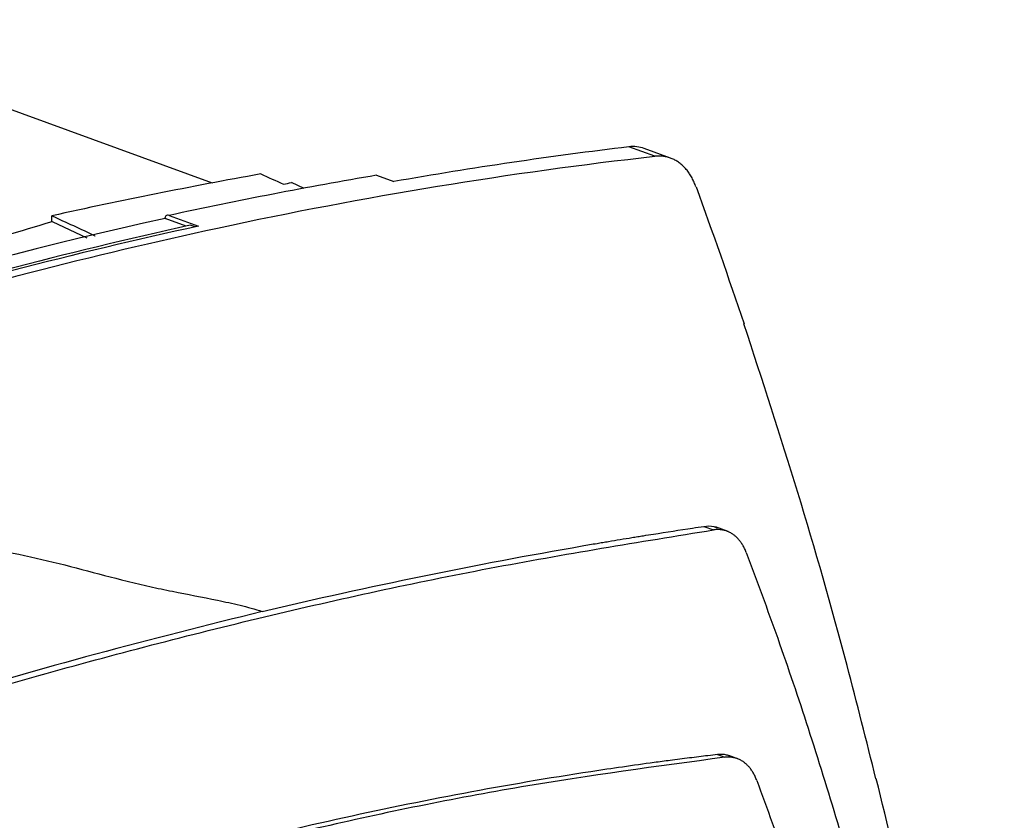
# Model space of a CAD drawing. Header units: millimetres. Extents: x -0.43 to 1.28, y -0.94 to 1.34.
# Tile 119 of 177: x 1.1522 to 1.2388, y -0.5263 to -0.4559. Entities that reach past the tile are written whole.
import ezdxf

# ---------------------------------------------------------------- set-up
doc = ezdxf.new("R2010")
doc.units = ezdxf.units.MM

msp = doc.modelspace()

# ---------------------------------------------------------------- linework, layer by layer
at = {"color": 7, "linetype": 'Continuous', "lineweight": 25}
for p, q in [((1.129857, -0.455931), (1.169157, -0.470275)), ((1.208056, -0.467933), (1.205788, -0.467105)), ((1.209444, -0.468091), (1.207126, -0.467245)), ((1.183607, -0.469606), (1.185121, -0.470159)), ((1.177253, -0.470758), (1.176129, -0.470248)), ((1.155054, -0.473677), (1.155067, -0.473162)), ((1.165366, -0.473135), (1.167945, -0.474076)), ((1.155091, -0.473665), (1.158135, -0.475104)), ((1.166872, -0.474077), (1.165021, -0.473402)), ((1.167649, -0.474147), (1.16722, -0.47399)), ((1.212371, -0.500456), (1.213229, -0.500769)), ((1.214512, -0.500921), (1.213398, -0.500514)), ((1.21357, -0.520515), (1.214219, -0.520752)), ((1.215423, -0.520915), (1.21456, -0.5206))]:
    msp.add_line(p, q, dxfattribs=at)
msp.add_arc((1.25676, -0.933645), 0.4715776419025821, 100.17853, 102.453374, dxfattribs=at)
msp.add_ellipse((1.20411, -0.474661), major_axis=(0.003146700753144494, 0.007363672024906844), ratio=0.570584, start_param=0.030758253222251, end_param=0.3174785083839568, dxfattribs=at)
for points in [[(1.205787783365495, -0.4671045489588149), (1.19894075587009, -0.4679208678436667), (1.192051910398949, -0.4689388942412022), (1.185121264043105, -0.4701585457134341)], [(1.169634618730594, -0.4742380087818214), (1.182574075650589, -0.4714487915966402), (1.195396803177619, -0.4693479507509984), (1.208056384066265, -0.4679325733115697)], [(1.183607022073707, -0.4696058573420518), (1.177549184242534, -0.4706304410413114), (1.171468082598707, -0.4718070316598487), (1.165366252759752, -0.473135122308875)], [(1.173425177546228, -0.4694888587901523), (1.174087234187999, -0.4697827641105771), (1.17474960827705, -0.4700790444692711), (1.175412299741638, -0.4703776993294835)], [(1.175412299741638, -0.4703776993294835), (1.175651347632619, -0.4703342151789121), (1.175890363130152, -0.4702909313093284), (1.176129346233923, -0.4702478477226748)], [(1.211680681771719, -0.4706185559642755), (1.21313112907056, -0.4745882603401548), (1.214537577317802, -0.4786033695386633), (1.215899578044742, -0.4826624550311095)], [(1.16722017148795, -0.473990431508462), (1.14552190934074, -0.4787874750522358), (1.123574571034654, -0.4855002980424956), (1.101533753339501, -0.4940813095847)], [(1.167944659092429, -0.4740762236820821), (1.157076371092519, -0.4764414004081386), (1.135252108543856, -0.4821238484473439), (1.11325340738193, -0.4897003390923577), (1.102210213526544, -0.4939646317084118)]]:
    msp.add_open_spline(points, degree=3, dxfattribs=at)
for points, knots in [([(1.211680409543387, -0.4706183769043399), (1.211654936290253, -0.4705506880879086), (1.211603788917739, -0.4704147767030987), (1.211519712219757, -0.4702182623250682), (1.211429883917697, -0.4700266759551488), (1.211333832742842, -0.469841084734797), (1.211231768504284, -0.469661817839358), (1.211123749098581, -0.4694893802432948), (1.211009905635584, -0.4693242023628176), (1.21089038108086, -0.4691667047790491), (1.210765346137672, -0.4690172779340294), (1.210634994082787, -0.4688762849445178), (1.210499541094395, -0.4687440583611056), (1.210359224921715, -0.4686208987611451), (1.210214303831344, -0.4685070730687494), (1.210065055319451, -0.4684028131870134), (1.209911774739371, -0.4683083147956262), (1.2097547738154, -0.4682237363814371), (1.209594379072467, -0.4681491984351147), (1.209430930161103, -0.4680847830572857), (1.209264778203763, -0.4680305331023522), (1.209096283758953, -0.4679864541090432), (1.20892581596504, -0.4679525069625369), (1.208753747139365, -0.467928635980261), (1.208580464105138, -0.4679146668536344), (1.208406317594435, -0.4679106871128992), (1.208231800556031, -0.4679156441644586), (1.208114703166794, -0.4679269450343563), (1.208056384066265, -0.46793257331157)], [0, 0, 0, 0, 0.0372388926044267, 0.0747714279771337, 0.1125731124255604, 0.1506194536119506, 0.1888859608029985, 0.2273481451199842, 0.2659815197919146, 0.3047616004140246, 0.3436639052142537, 0.3826639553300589, 0.4217372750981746, 0.4608593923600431, 0.5000058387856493, 0.5391521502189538, 0.5782738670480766, 0.6173465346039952, 0.6563457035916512, 0.6952469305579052, 0.7340257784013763, 0.7726578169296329, 0.811118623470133, 0.8493837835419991, 0.8874288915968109, 0.9252295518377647, 0.9627613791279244, 1, 1, 1, 1]), ([(1.155067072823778, -0.4731624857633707), (1.156326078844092, -0.473736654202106), (1.157591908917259, -0.4743139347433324), (1.158854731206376, -0.4749211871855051), (1.158861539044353, -0.4749244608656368)], [0, 0, 0, 0, 0.9946090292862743, 1, 1, 1, 1]), ([(1.165366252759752, -0.473135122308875), (1.165266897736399, -0.4730988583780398), (1.16516862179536, -0.4731133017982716), (1.165025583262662, -0.473230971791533), (1.164981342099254, -0.4733334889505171), (1.164976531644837, -0.473453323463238)], [0, 0, 0, 0, 0.5, 0.5, 1, 1, 1, 1]), ([(1.165021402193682, -0.473402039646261), (1.144897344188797, -0.4778445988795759), (1.124558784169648, -0.4839350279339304), (1.083700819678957, -0.4993373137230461), (1.063181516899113, -0.5086491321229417), (1.042697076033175, -0.5195148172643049)], [0, 0, 0, 0, 0.5, 0.5, 1, 1, 1, 1]), ([(1.125998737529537, -0.483334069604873), (1.130142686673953, -0.4818099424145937), (1.139866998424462, -0.47823338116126), (1.149539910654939, -0.4753309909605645), (1.155090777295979, -0.4736654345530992)], [0, 0, 0, 0, 0.4261431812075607, 1, 1, 1, 1]), ([(1.103117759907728, -0.4942958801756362), (1.114291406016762, -0.4899812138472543), (1.125441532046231, -0.4861465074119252), (1.147633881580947, -0.4794560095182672), (1.1586760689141, -0.4766002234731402), (1.169634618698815, -0.4742380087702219)], [0, 0, 0, 0, 0.5, 0.5, 1, 1, 1, 1]), ([(1.227492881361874, -0.5226418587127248), (1.226661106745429, -0.519311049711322), (1.22453101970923, -0.5107811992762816), (1.220702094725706, -0.4974091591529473), (1.217499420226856, -0.4875789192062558), (1.215898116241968, -0.4826639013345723)], [0, 0, 0, 0, 0.242616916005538, 0.6213163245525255, 1, 1, 1, 1]), ([(1.117548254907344, -0.5253438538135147), (1.123067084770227, -0.5233795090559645), (1.135209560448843, -0.5190575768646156), (1.153951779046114, -0.513425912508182), (1.173765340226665, -0.5082676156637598), (1.193545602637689, -0.5039537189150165), (1.206664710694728, -0.5018313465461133), (1.213229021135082, -0.5007693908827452)], [0, 0, 0, 0, 0.1720809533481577, 0.378610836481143, 0.5854402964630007, 0.7925698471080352, 1, 1, 1, 1]), ([(1.173553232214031, -0.5079408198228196), (1.182951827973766, -0.5057182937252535), (1.192766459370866, -0.5037081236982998), (1.202711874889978, -0.5019980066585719), (1.203484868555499, -0.5018668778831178), (1.204507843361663, -0.501694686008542), (1.205533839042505, -0.5015255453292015), (1.206555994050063, -0.5013607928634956), (1.207184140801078, -0.5012603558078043), (1.208793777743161, -0.501005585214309), (1.210565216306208, -0.5007327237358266), (1.21204386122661, -0.5005008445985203), (1.212370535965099, -0.5004613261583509)], [0.3601204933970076, 0.3601204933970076, 0.3601204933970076, 0.3601204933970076, 0.5295969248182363, 0.5375458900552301, 0.5405541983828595, 0.5436244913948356, 0.556112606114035, 0.5591830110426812, 0.5621913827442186, 0.5675242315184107, 0.5884309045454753, 0.5943949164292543, 0.5943949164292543, 0.5943949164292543, 0.5943949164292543]), ([(1.212371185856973, -0.5004562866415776), (1.212674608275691, -0.5004250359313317), (1.213085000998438, -0.5003827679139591), (1.213436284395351, -0.5005580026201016), (1.213527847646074, -0.5006036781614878)], [0, 0, 0, 0, 0.7393464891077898, 0.9999999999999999, 0.9999999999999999, 0.9999999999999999, 0.9999999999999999]), ([(1.216097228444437, -0.5027548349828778), (1.216074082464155, -0.5026960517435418), (1.216028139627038, -0.5025793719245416), (1.215952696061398, -0.5024137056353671), (1.215873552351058, -0.5022565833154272), (1.215790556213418, -0.502108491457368), (1.215704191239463, -0.5019691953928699), (1.215614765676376, -0.5018386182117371), (1.215522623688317, -0.5017166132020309), (1.215428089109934, -0.5016030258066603), (1.215331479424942, -0.5014976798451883), (1.21523310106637, -0.5014003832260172), (1.215133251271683, -0.5013109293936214), (1.215032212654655, -0.5012290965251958), (1.214879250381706, -0.5011174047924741), (1.214668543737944, -0.500990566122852), (1.214393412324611, -0.5008704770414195), (1.214109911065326, -0.5007885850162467), (1.213820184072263, -0.5007448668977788), (1.213526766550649, -0.5007349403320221), (1.2133278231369, -0.5007579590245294), (1.213229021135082, -0.5007693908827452)], [0, 0, 0, 0, 0.0423047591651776, 0.0839714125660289, 0.1249999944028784, 0.1653905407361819, 0.2051430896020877, 0.2442576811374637, 0.2827343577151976, 0.3205731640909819, 0.3577741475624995, 0.3943373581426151, 0.4302628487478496, 0.465550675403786, 0.5002008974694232, 0.5862387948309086, 0.6711800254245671, 0.7550256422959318, 0.837776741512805, 0.9194344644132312, 1, 1, 1, 1]), ([(1.10829223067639, -0.5083183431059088), (1.109648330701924, -0.5076688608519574), (1.111011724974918, -0.5071066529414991), (1.113745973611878, -0.5060836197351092), (1.115116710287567, -0.5056219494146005), (1.119230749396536, -0.5043005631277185), (1.121977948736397, -0.5035235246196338), (1.12749028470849, -0.5022688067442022), (1.13025579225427, -0.5017933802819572), (1.134423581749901, -0.5013933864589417), (1.13581599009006, -0.5013116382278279), (1.138606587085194, -0.5012577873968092), (1.140006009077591, -0.501286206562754), (1.144171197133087, -0.5015288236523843), (1.146916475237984, -0.5019013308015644), (1.150991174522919, -0.5026514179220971), (1.152342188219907, -0.50293392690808), (1.155030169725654, -0.5035505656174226), (1.15636676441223, -0.5038876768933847), (1.159028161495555, -0.5045880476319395), (1.160353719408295, -0.5049447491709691), (1.162341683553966, -0.5054378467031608), (1.16300425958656, -0.5055955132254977), (1.164330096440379, -0.5058929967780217), (1.1649935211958, -0.5060316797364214), (1.166984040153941, -0.5064292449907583), (1.16831085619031, -0.506674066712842), (1.170290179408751, -0.5070849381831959), (1.170948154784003, -0.5072289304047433), (1.172257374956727, -0.5075502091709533), (1.172908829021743, -0.5077262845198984), (1.173553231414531, -0.507940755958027)], [0, 0, 0, 0, 0.0624999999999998, 0.0624999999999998, 0.1249999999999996, 0.1249999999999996, 0.2499999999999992, 0.2499999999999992, 0.3749999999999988, 0.3749999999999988, 0.4374999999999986, 0.4374999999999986, 0.4999999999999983, 0.4999999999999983, 0.6249999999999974, 0.6249999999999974, 0.6874999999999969, 0.6874999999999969, 0.7499999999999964, 0.7499999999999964, 0.8124999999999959, 0.8124999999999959, 0.8437499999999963, 0.8437499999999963, 0.8749999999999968, 0.8749999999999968, 0.9374999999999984, 0.9374999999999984, 0.9687499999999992, 0.9687499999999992, 1, 1, 1, 1]), ([(1.216097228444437, -0.5027548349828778), (1.2170285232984, -0.5052574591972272), (1.218915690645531, -0.510328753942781), (1.221583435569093, -0.518243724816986), (1.22415326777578, -0.5265252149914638), (1.226257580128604, -0.5338508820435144), (1.227432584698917, -0.5384774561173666), (1.227858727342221, -0.5401553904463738)], [0, 0, 0, 0, 0.2095358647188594, 0.4246015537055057, 0.6451970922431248, 0.8713225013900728, 1, 1, 1, 1]), ([(1.173553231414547, -0.5079407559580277), (1.168684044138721, -0.5091552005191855), (1.158943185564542, -0.51158470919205), (1.144065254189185, -0.5159087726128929), (1.130209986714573, -0.5202957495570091), (1.12123521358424, -0.5235198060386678), (1.117377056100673, -0.5249057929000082)], [0, 0, 0, 0, 0.2614919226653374, 0.5231172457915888, 0.7949932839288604, 1, 1, 1, 1]), ([(1.213570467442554, -0.5205149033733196), (1.213291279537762, -0.5205478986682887), (1.212470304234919, -0.5206449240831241), (1.211081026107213, -0.5208159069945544), (1.209506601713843, -0.521017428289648), (1.206619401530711, -0.5214014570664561), (1.200584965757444, -0.5222705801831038), (1.191271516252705, -0.5238574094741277), (1.180060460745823, -0.5261597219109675), (1.167561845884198, -0.5291568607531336), (1.153776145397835, -0.5330314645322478), (1.139018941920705, -0.5377978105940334), (1.129278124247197, -0.5415080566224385), (1.124566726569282, -0.5433026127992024)], [0, 0, 0, 0, 0.0095275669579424, 0.0280166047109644, 0.0474029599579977, 0.0631989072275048, 0.1263811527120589, 0.2527036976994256, 0.379065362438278, 0.5052541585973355, 0.6738333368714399, 0.8422410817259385, 1, 1, 1, 1]), ([(1.214219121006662, -0.5207516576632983), (1.208264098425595, -0.5215493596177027), (1.196365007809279, -0.5231432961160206), (1.178387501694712, -0.5268283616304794), (1.160370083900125, -0.5314694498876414), (1.142478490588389, -0.5370054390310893), (1.130592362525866, -0.541503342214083), (1.124730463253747, -0.54372157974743)], [0, 0, 0, 0, 0.2017482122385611, 0.4031252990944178, 0.6041320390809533, 0.8047692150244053, 1, 1, 1, 1]), ([(1.214648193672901, -0.5206697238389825), (1.214558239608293, -0.5206259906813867), (1.214228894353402, -0.5204658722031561), (1.213847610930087, -0.5204942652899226), (1.213570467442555, -0.5205149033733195)], [0, 0, 0, 0, 0.273129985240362, 1, 1, 1, 1]), ([(1.217020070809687, -0.5227852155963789), (1.216997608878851, -0.5227267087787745), (1.216953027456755, -0.5226105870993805), (1.216879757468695, -0.5224454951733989), (1.216802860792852, -0.5222887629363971), (1.216722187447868, -0.5221408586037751), (1.216638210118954, -0.5220015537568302), (1.216551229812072, -0.5218707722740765), (1.216461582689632, -0.5217483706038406), (1.216369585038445, -0.5216341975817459), (1.216275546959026, -0.5215280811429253), (1.21617976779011, -0.5214298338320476), (1.216082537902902, -0.5213392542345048), (1.215984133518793, -0.5212561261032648), (1.215834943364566, -0.5211420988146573), (1.21562919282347, -0.5210114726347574), (1.215360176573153, -0.5208855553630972), (1.215082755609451, -0.5207968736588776), (1.214798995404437, -0.5207454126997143), (1.214511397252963, -0.5207269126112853), (1.214316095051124, -0.5207434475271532), (1.214219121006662, -0.5207516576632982)], [0, 0, 0, 0, 0.0423498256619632, 0.0840540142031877, 0.1251125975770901, 0.1655256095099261, 0.2052930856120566, 0.2444150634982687, 0.2828915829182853, 0.3207226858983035, 0.3579084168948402, 0.3944488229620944, 0.4303439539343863, 0.4655938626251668, 0.5001986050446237, 0.586315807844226, 0.6713048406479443, 0.7551667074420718, 0.8379024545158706, 0.9195131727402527, 0.9999999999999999, 0.9999999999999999, 0.9999999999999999, 0.9999999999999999]), ([(1.238777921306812, -0.57793957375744), (1.23799749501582, -0.5731194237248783), (1.23642501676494, -0.5634073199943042), (1.233629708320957, -0.5490252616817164), (1.230678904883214, -0.53538740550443), (1.228520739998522, -0.5266649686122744), (1.227524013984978, -0.5226366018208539)], [0, 0, 0, 0, 0.2545574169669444, 0.5129068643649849, 0.7750410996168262, 1, 1, 1, 1]), ([(1.217020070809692, -0.5227852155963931), (1.217937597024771, -0.5252585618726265), (1.218826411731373, -0.5277611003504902), (1.220258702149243, -0.5319767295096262), (1.220818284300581, -0.5336740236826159), (1.226548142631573, -0.5515920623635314), (1.230573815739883, -0.5689082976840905), (1.233389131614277, -0.5871245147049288)], [0, 0, 0, 0, 0.0446845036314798, 0.0446845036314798, 0.0744292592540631, 0.0744292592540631, 0.3564309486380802, 0.3564309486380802, 0.3564309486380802, 0.3564309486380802])]:
    msp.add_open_spline(points, degree=3, knots=knots, dxfattribs=at)

doc.saveas('drawing.dxf')
